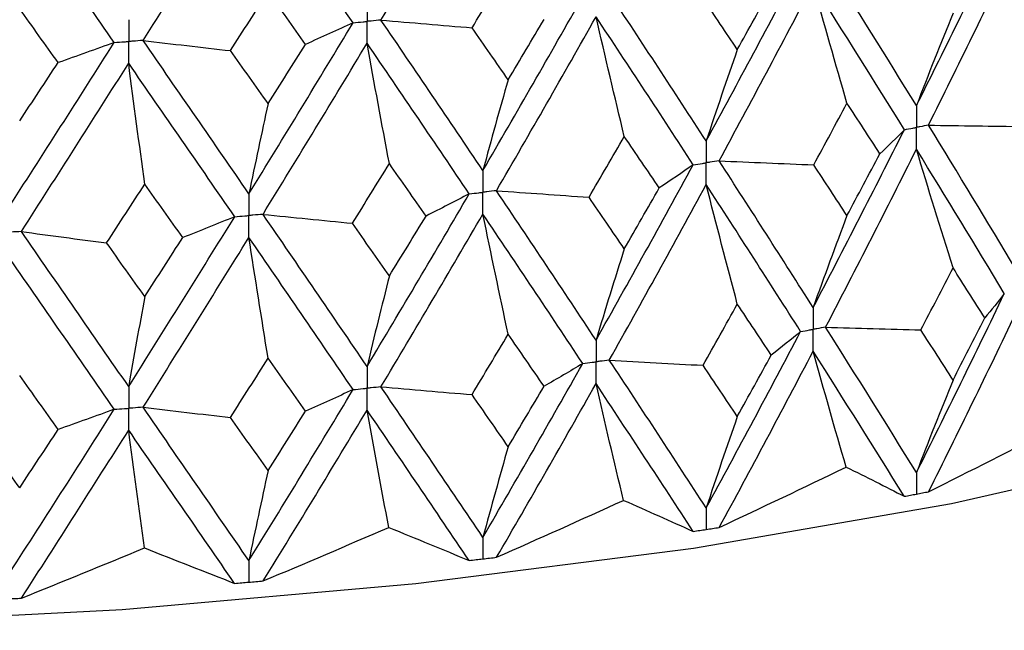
# Model space of a CAD drawing. Header units: millimetres. Extents: x -170 to 25, y -7 to 256.
# Tile 16 of 55: x 4.11 to 12.02, y 8.5 to 13.4. Entities that reach past the tile are written whole.
import ezdxf

# ---------------------------------------------------------------- set-up
doc = ezdxf.new("R2010")
doc.units = ezdxf.units.MM

msp = doc.modelspace()

# ---------------------------------------------------------------- linework, layer by layer
at = {"color": 7, "linetype": 'Continuous', "lineweight": 25}
for p, q in [((11.3125, 9.5902), (11.3149, 9.5907)), ((9.6225, 9.3063), (9.625, 9.3067)), ((7.827, 9.0696), (7.8297, 9.0699)), ((5.9458, 8.8828), (5.9486, 8.883))]:
    msp.add_line(p, q, dxfattribs=at)
at = {"color": 7, "linetype": 'Continuous', "lineweight": 25, "flags": 128}
msp.add_lwpolyline([(-18.3515, 12.1054), (-17.5981, 11.5397), (-16.4961, 10.9614), (-15.1118, 10.4252), (-13.469, 9.9403), (-11.5957, 9.5151), (-9.524, 9.1569), (-7.2894, 8.8716), (-4.93, 8.6644), (-2.4863, 8.5385), (0, 8.4964), (2.4863, 8.5385), (4.93, 8.6644), (7.2894, 8.8716), (9.524, 9.1569), (11.5957, 9.5151), (13.469, 9.9403), (15.1118, 10.4252), (16.4961, 10.9614), (17.5981, 11.5397), (18.3515, 12.1054)], dxfattribs=at)
at = {"color": 7, "linetype": 'Continuous', "lineweight": 25}
for points in [[(7.0105, 13.3982), (7.286, 13.8579), (7.5592, 14.3202), (7.8298, 14.7845)], [(5.098, 13.2339), (5.3833, 13.686), (5.667, 14.1408), (5.9486, 14.5976)], [(6.7866, 13.3759), (6.5097, 13.7807), (6.2303, 14.1882), (5.9486, 14.5976)], [(4.8664, 13.2178), (4.5802, 13.6303), (4.292, 14.0455), (4.0023, 14.4626)], [(11.315, 12.7107), (11.5546, 13.1888), (11.79, 13.6673), (12.0211, 14.1469)], [(11.4117, 12.5538), (11.6502, 13.0323), (11.8846, 13.5114), (12.1145, 13.9913)], [(11.315, 12.7107), (11.0754, 13.0987), (10.8319, 13.4871), (10.5848, 13.8768)], [(7.743, 13.336), (7.84, 13.4968), (7.9367, 13.6579), (8.033, 13.8193)], [(9.6251, 12.4267), (9.8816, 12.898), (10.1345, 13.3699), (10.3836, 13.843)], [(5.8014, 13.1523), (5.9022, 13.3104), (6.0028, 13.4688), (6.1031, 13.6275)], [(6.4032, 13.2029), (6.3034, 13.3441), (6.2034, 13.4857), (6.1031, 13.6275)], [(9.7287, 12.2671), (9.9843, 12.7389), (10.2363, 13.2114), (10.4844, 13.6848)], [(9.875, 13.1614), (9.9664, 13.3252), (10.0573, 13.4891), (10.1477, 13.6531)], [(10.7566, 12.7303), (10.6641, 13.0474), (10.5734, 13.3656), (10.4844, 13.6848)], [(11.2178, 12.5174), (10.9771, 12.9057), (10.7325, 13.2948), (10.4844, 13.6848)], [(7.8298, 12.1899), (8.1003, 12.6541), (8.3679, 13.1189), (8.6324, 13.5851)], [(9.6251, 12.4267), (9.3686, 12.8214), (9.1089, 13.2166), (8.8461, 13.6132)], [(9.875, 13.1614), (9.7836, 13.2979), (9.6919, 13.4345), (9.5997, 13.5712)], [(4.4152, 13.0561), (4.3124, 13.2001), (4.2094, 13.3444), (4.1063, 13.489)], [(7.0105, 13.3982), (7.254, 13.3769), (7.4982, 13.3562), (7.743, 13.336)], [(7.8298, 12.1899), (7.5592, 12.5918), (7.286, 12.9942), (7.0105, 13.3982)], [(7.9391, 12.0274), (8.2089, 12.4921), (8.4758, 12.9576), (8.7394, 13.4241)], [(8.033, 12.9185), (8.1294, 13.0798), (8.2254, 13.2411), (8.321, 13.4026)], [(8.9663, 12.4628), (8.8892, 12.7822), (8.8136, 13.1026), (8.7394, 13.4241)], [(9.5211, 12.2361), (9.2637, 12.6312), (9.003, 13.0271), (8.7394, 13.4241)], [(11.6088, 13.4528), (11.5089, 13.208), (11.411, 12.9606), (11.315, 12.7107)], [(5.9486, 12.0031), (6.2303, 12.4597), (6.5097, 12.9171), (6.7866, 13.3759)], [(6.7866, 13.3759), (6.6607, 13.3179), (6.5329, 13.2603), (6.4032, 13.2029)], [(8.033, 12.9185), (7.9367, 13.0576), (7.84, 13.1967), (7.743, 13.336)], [(5.098, 13.2339), (5.3316, 13.2062), (5.5661, 13.179), (5.8014, 13.1523)], [(5.9486, 12.0031), (5.667, 12.4124), (5.3834, 12.8224), (5.098, 13.2339)], [(4.0023, 11.8681), (4.292, 12.317), (4.5801, 12.7667), (4.8664, 13.2178)], [(4.8664, 13.2178), (4.7178, 13.1636), (4.5673, 13.1097), (4.4152, 13.0561)], [(6.1031, 12.7267), (6.0028, 12.8685), (5.9022, 13.0103), (5.8014, 13.1523)], [(6.0625, 11.8375), (6.3436, 12.2947), (6.6224, 12.7528), (6.8986, 13.2119)], [(6.1031, 12.7267), (6.2034, 12.8854), (6.3034, 13.0441), (6.4032, 13.2029)], [(7.0778, 12.2452), (7.0169, 12.5664), (6.9572, 12.8887), (6.8986, 13.2119)], [(7.7201, 12.0022), (7.4488, 12.4045), (7.1749, 12.8077), (6.8986, 13.2119)], [(9.875, 13.1614), (9.79, 12.9191), (9.7067, 12.6742), (9.6251, 12.4267)], [(4.1063, 12.5883), (4.2094, 12.7441), (4.3124, 12.9001), (4.4152, 13.0561)], [(4.1195, 11.6994), (4.4088, 12.1488), (4.6965, 12.5993), (4.9823, 13.0508)], [(5.1117, 12.0798), (5.0677, 12.4025), (5.0246, 12.7262), (4.9823, 13.0508)], [(5.8345, 11.8183), (5.5523, 12.2281), (5.2681, 12.6389), (4.9823, 13.0508)], [(8.033, 12.9185), (7.9639, 12.6783), (7.8962, 12.4354), (7.8298, 12.1899)], [(6.1031, 12.7267), (6.0506, 12.4882), (5.9991, 12.2469), (5.9486, 12.0031)], [(10.4896, 12.2351), (10.5791, 12.4001), (10.6681, 12.5652), (10.7566, 12.7303)], [(11.0209, 12.3244), (10.9333, 12.4596), (10.8452, 12.5949), (10.7566, 12.7303)], [(10.4844, 11.0888), (10.7327, 11.5635), (10.9773, 12.0399), (11.2178, 12.5174)], [(11.2178, 12.5174), (11.1543, 12.4529), (11.0886, 12.3886), (11.0209, 12.3244)], [(11.4117, 12.5538), (11.6681, 12.5495), (11.9247, 12.5458), (12.1813, 12.5426)], [(12.1145, 11.3953), (11.8845, 11.7801), (11.6501, 12.1664), (11.4117, 12.5538)], [(8.6829, 11.9751), (8.7778, 12.1375), (8.8722, 12.3001), (8.9663, 12.4628)], [(9.2474, 12.0495), (9.1541, 12.1872), (9.0604, 12.3249), (8.9663, 12.4628)], [(10.5847, 10.9305), (10.832, 11.4056), (11.0755, 11.8824), (11.315, 12.3603)], [(11.6088, 11.4084), (11.5089, 11.7246), (11.411, 12.0419), (11.315, 12.3603)], [(12.0212, 11.2006), (11.79, 11.5857), (11.5544, 11.9725), (11.315, 12.3603)], [(10.7566, 11.8276), (10.8452, 11.993), (10.9333, 12.1587), (11.0209, 12.3244)], [(6.7811, 11.7653), (6.8803, 11.9251), (6.9792, 12.0851), (7.0778, 12.2452)], [(7.3726, 11.8241), (7.2746, 11.9643), (7.1763, 12.1047), (7.0778, 12.2452)], [(8.7394, 10.8281), (9.0032, 11.2958), (9.2639, 11.7654), (9.5211, 12.2361)], [(9.5211, 12.2361), (9.4319, 12.1737), (9.3407, 12.1115), (9.2474, 12.0495)], [(9.7287, 12.2671), (9.982, 12.2559), (10.2356, 12.2452), (10.4896, 12.2351)], [(10.4844, 11.0888), (10.2361, 11.48), (9.9841, 11.873), (9.7287, 12.2671)], [(10.7566, 11.8276), (10.6681, 11.9633), (10.579, 12.0991), (10.4896, 12.2351)], [(4.805, 11.6082), (4.9075, 11.7653), (5.0097, 11.9225), (5.1117, 12.0798)], [(5.417, 11.6506), (5.3154, 11.7935), (5.2136, 11.9366), (5.1117, 12.0798)], [(8.846, 10.667), (9.1089, 11.1351), (9.3688, 11.6051), (9.6251, 12.0762)], [(8.9663, 11.5601), (9.0604, 11.723), (9.1541, 11.8862), (9.2474, 12.0495)], [(9.875, 11.117), (9.7901, 11.4357), (9.7068, 11.7554), (9.6251, 12.0762)], [(10.3837, 10.8967), (10.1344, 11.2883), (9.8814, 11.6817), (9.6251, 12.0762)], [(6.8986, 10.6159), (7.175, 11.0763), (7.449, 11.5387), (7.7201, 12.0022)], [(7.7201, 12.0022), (7.6062, 11.9426), (7.4904, 11.8832), (7.3726, 11.8241)], [(7.9391, 12.0274), (8.1865, 12.0094), (8.4344, 11.992), (8.6829, 11.9751)], [(8.7394, 10.8281), (8.4756, 11.2262), (8.2087, 11.6262), (7.9391, 12.0274)], [(8.9663, 11.5601), (8.8722, 11.6982), (8.7778, 11.8366), (8.6829, 11.9751)], [(4.9823, 10.4548), (5.2682, 10.9076), (5.5525, 11.3623), (5.8345, 11.8183)], [(5.8345, 11.8183), (5.6972, 11.7621), (5.558, 11.7062), (5.417, 11.6506)], [(6.0625, 11.8375), (6.3012, 11.8129), (6.5408, 11.7889), (6.7811, 11.7653)], [(6.8986, 10.6159), (6.6223, 11.0214), (6.3434, 11.4288), (6.0625, 11.8375)], [(7.0104, 10.4519), (7.2861, 10.9127), (7.5593, 11.3755), (7.8298, 11.8395)], [(7.0778, 11.3424), (7.1763, 11.5028), (7.2746, 11.6633), (7.3726, 11.8241)], [(8.033, 10.8741), (7.964, 11.1948), (7.8962, 11.5166), (7.8298, 11.8395)], [(8.6324, 10.6388), (8.3679, 11.0373), (8.1002, 11.4378), (7.8298, 11.8395)], [(10.7566, 11.8276), (10.6641, 11.5838), (10.5734, 11.3376), (10.4844, 11.0888)], [(7.0778, 11.3424), (6.9792, 11.4832), (6.8803, 11.6242), (6.7811, 11.7653)], [(4.1195, 11.6994), (4.347, 11.6685), (4.5755, 11.6381), (4.805, 11.6082)], [(4.9823, 10.4548), (4.6964, 10.8679), (4.4086, 11.283), (4.1195, 11.6994)], [(5.098, 10.2876), (5.3834, 10.7408), (5.6671, 11.1961), (5.9486, 11.6526)], [(5.1117, 11.1771), (5.2137, 11.3347), (5.3155, 11.4926), (5.417, 11.6506)], [(6.1031, 10.6823), (6.0506, 11.0047), (5.9991, 11.3282), (5.9486, 11.6526)], [(6.7866, 10.4296), (6.5096, 10.8355), (6.2301, 11.2434), (5.9486, 11.6526)], [(5.1117, 11.1771), (5.0097, 11.3206), (4.9075, 11.4643), (4.805, 11.6082)], [(8.9663, 11.5601), (8.8892, 11.3186), (8.8136, 11.0746), (8.7394, 10.8281)], [(4.8665, 10.2716), (4.5801, 10.6851), (4.2919, 11.1007), (4.0023, 11.5176)], [(11.351, 10.909), (11.4374, 11.0753), (11.5233, 11.2417), (11.6088, 11.4084)], [(11.8636, 11.0054), (11.7791, 11.1395), (11.6942, 11.2739), (11.6088, 11.4084)], [(7.0778, 11.3424), (7.0169, 11.1029), (6.9572, 10.8607), (6.8986, 10.6159)], [(5.1117, 11.1771), (5.0677, 10.939), (5.0246, 10.6982), (4.9823, 10.4548)], [(11.315, 9.7638), (11.5543, 10.2404), (11.7898, 10.7197), (12.0212, 11.2006)], [(12.0212, 11.2006), (11.9708, 11.1354), (11.9182, 11.0703), (11.8636, 11.0054)], [(9.5994, 10.6248), (9.6917, 10.7887), (9.7835, 10.9527), (9.875, 11.117)], [(10.1481, 10.7068), (10.0575, 10.8433), (9.9665, 10.9801), (9.875, 11.117)], [(11.4129, 9.6094), (11.6507, 10.0856), (11.8847, 10.5643), (12.1145, 11.0448)], [(11.6088, 10.5053), (11.6942, 10.6718), (11.7791, 10.8385), (11.8636, 11.0054)], [(10.5847, 10.9305), (10.8399, 10.9228), (11.0953, 10.9156), (11.351, 10.909)], [(11.315, 9.7638), (11.0756, 10.1504), (10.8321, 10.5396), (10.5847, 10.9305)], [(7.7426, 10.3896), (7.8397, 10.5509), (7.9366, 10.7124), (8.033, 10.8741)], [(8.3214, 10.4563), (8.2257, 10.5953), (8.1295, 10.7346), (8.033, 10.8741)], [(9.6251, 9.4797), (9.8813, 9.9497), (10.1343, 10.4223), (10.3837, 10.8967)], [(10.3837, 10.8967), (10.3072, 10.8332), (10.2287, 10.7699), (10.1481, 10.7068)], [(11.6088, 10.5053), (11.5233, 10.6396), (11.4374, 10.7742), (11.351, 10.909)], [(9.73, 9.3226), (9.9848, 9.7921), (10.2364, 10.2642), (10.4844, 10.7383)], [(9.875, 10.2139), (9.9664, 10.378), (10.0575, 10.5423), (10.1481, 10.7068)], [(10.7494, 9.8075), (10.6594, 10.1167), (10.571, 10.427), (10.4844, 10.7383)], [(11.2166, 9.5724), (10.9766, 9.9588), (10.7324, 10.3476), (10.4844, 10.7383)], [(5.801, 10.2059), (5.9019, 10.3645), (6.0026, 10.5233), (6.1031, 10.6823)], [(6.4036, 10.2566), (6.3037, 10.3983), (6.2035, 10.5402), (6.1031, 10.6823)], [(7.8298, 9.243), (8.1, 9.7058), (8.3677, 10.1713), (8.6324, 10.6388)], [(8.6324, 10.6388), (8.5308, 10.5777), (8.4271, 10.5169), (8.3214, 10.4563)], [(8.846, 10.667), (9.0967, 10.6523), (9.3478, 10.6383), (9.5994, 10.6248)], [(9.6251, 9.4797), (9.3689, 9.8731), (9.1091, 10.2691), (8.846, 10.667)], [(9.875, 10.2139), (9.7836, 10.3506), (9.6917, 10.4876), (9.5994, 10.6248)], [(4.4156, 10.1098), (4.3127, 10.2543), (4.2096, 10.3989), (4.1063, 10.5438)], [(7.0104, 10.4519), (7.2538, 10.4306), (7.4979, 10.4098), (7.7426, 10.3896)], [(7.8298, 9.243), (7.5595, 9.6435), (7.2862, 10.0467), (7.0104, 10.4519)], [(7.9404, 9.0829), (8.2095, 9.5453), (8.4759, 10.0104), (8.7394, 10.4775)], [(8.033, 9.971), (8.1295, 10.1325), (8.2256, 10.2943), (8.3214, 10.4563)], [(8.9603, 9.5402), (8.8853, 9.8516), (8.8116, 10.1641), (8.7394, 10.4775)], [(9.5198, 9.2912), (9.2631, 9.6842), (9.0028, 10.0799), (8.7394, 10.4775)], [(11.6088, 10.5053), (11.5089, 10.2606), (11.411, 10.0134), (11.315, 9.7638)], [(5.9486, 9.0561), (6.23, 9.5114), (6.5095, 9.9695), (6.7866, 10.4296)], [(6.7866, 10.4296), (6.6609, 10.3717), (6.5332, 10.314), (6.4036, 10.2566)], [(8.033, 9.971), (7.9366, 10.1103), (7.8398, 10.2498), (7.7426, 10.3896)], [(4.0023, 8.9211), (4.2917, 9.3687), (4.5799, 9.8191), (4.8665, 10.2716)], [(4.8665, 10.2716), (4.718, 10.2173), (4.5677, 10.1634), (4.4156, 10.1098)], [(5.098, 10.2876), (5.3314, 10.2599), (5.5658, 10.2326), (5.801, 10.2059)], [(5.9486, 9.0561), (5.6673, 9.4641), (5.3836, 9.8748), (5.098, 10.2876)], [(6.0639, 8.8929), (6.3442, 9.3479), (6.6226, 9.8056), (6.8986, 10.2654)], [(6.1031, 9.7793), (6.2035, 9.9381), (6.3037, 10.0972), (6.4036, 10.2566)], [(7.073, 9.3227), (7.0138, 9.636), (6.9557, 9.9502), (6.8986, 10.2654)], [(7.7188, 9.0573), (7.4482, 9.4576), (7.1747, 9.8605), (6.8986, 10.2654)], [(9.875, 10.2139), (9.7901, 9.9717), (9.7068, 9.727), (9.6251, 9.4797)], [(6.1031, 9.7793), (6.0027, 9.9212), (5.902, 10.0634), (5.801, 10.2059)], [(4.1063, 9.6408), (4.003, 9.7855), (3.8995, 9.9305), (3.7958, 10.0757)], [(4.1063, 9.6408), (4.2095, 9.7968), (4.3127, 9.9532), (4.4156, 10.1098)], [(4.1209, 8.7548), (4.4094, 9.202), (4.6967, 9.6521), (4.9823, 10.1043)], [(5.1083, 9.1575), (5.0655, 9.4721), (5.0235, 9.7877), (4.9823, 10.1043)], [(5.8331, 8.8735), (5.5517, 9.2812), (5.2679, 9.6917), (4.9823, 10.1043)], [(11.4129, 9.6094), (11.7502, 9.7779), (12.0862, 9.9487), (12.4208, 10.1218)], [(8.033, 9.971), (7.964, 9.7309), (7.8962, 9.4882), (7.8298, 9.243)], [(6.1031, 9.7793), (6.0506, 9.5408), (5.9991, 9.2997), (5.9486, 9.0561)], [(9.73, 9.3226), (10.0704, 9.4819), (10.4102, 9.6436), (10.7494, 9.8075)], [(10.7494, 9.8075), (10.9115, 9.7278), (11.0672, 9.6495), (11.2166, 9.5724)], [(7.9404, 9.0829), (8.2803, 9.233), (8.6202, 9.3855), (8.9603, 9.5402)], [(8.9603, 9.5402), (9.1528, 9.4557), (9.3393, 9.3727), (9.5198, 9.2912)], [(6.0639, 8.8929), (6.3994, 9.0339), (6.7358, 9.1772), (7.073, 9.3227)], [(7.073, 9.3227), (7.2938, 9.2326), (7.509, 9.1442), (7.7188, 9.0573)], [(4.1209, 8.7548), (4.4484, 8.8868), (4.7775, 9.021), (5.1083, 9.1575)], [(5.1083, 9.1575), (5.3548, 9.061), (5.5965, 8.9664), (5.8331, 8.8735)]]:
    msp.add_open_spline(points, degree=3, dxfattribs=at)
for points, knots in [([(6.8986, 13.562), (6.8986, 13.5148), (6.8986, 13.4676), (6.8986, 13.4205), (6.8986, 13.4093), (6.8986, 13.3981), (6.8986, 13.387)], [0, 0, 0, 0, 0.0001465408, 0.0001465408, 0.0001465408, 0.0001812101, 0.0001812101, 0.0001812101, 0.0001812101]), ([(4.9823, 13.4008), (4.9823, 13.3537), (4.9823, 13.3065), (4.9823, 13.2593), (4.9823, 13.2482), (4.9823, 13.237), (4.9823, 13.2258)], [0, 0, 0, 0, 0.0001465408, 0.0001465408, 0.0001465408, 0.0001812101, 0.0001812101, 0.0001812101, 0.0001812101]), ([(6.7866, 13.3759), (6.8131, 13.3785), (6.8397, 13.3811), (6.8662, 13.3838), (6.877, 13.3848), (6.8878, 13.3859), (6.8986, 13.387)], [0, 0, 0, 0, 0.0000852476, 0.0000852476, 0.0000852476, 0.0001199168, 0.0001199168, 0.0001199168, 0.0001199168]), ([(7.0105, 13.3982), (6.984, 13.3955), (6.9575, 13.3928), (6.9309, 13.3902), (6.9202, 13.3891), (6.9094, 13.3881), (6.8986, 13.387)], [0, 0, 0, 0, 0.0000852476, 0.0000852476, 0.0000852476, 0.0001199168, 0.0001199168, 0.0001199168, 0.0001199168]), ([(6.8986, 13.2119), (6.8986, 13.2591), (6.8986, 13.3063), (6.8986, 13.3535), (6.8986, 13.3647), (6.8986, 13.3758), (6.8986, 13.387)], [0, 0, 0, 0, 0.000146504, 0.000146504, 0.000146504, 0.0001811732, 0.0001811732, 0.0001811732, 0.0001811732]), ([(4.8664, 13.2178), (4.8939, 13.2197), (4.9213, 13.2216), (4.9488, 13.2235), (4.9599, 13.2243), (4.9711, 13.2251), (4.9823, 13.2258)], [0, 0, 0, 0, 0.0000852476, 0.0000852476, 0.0000852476, 0.0001199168, 0.0001199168, 0.0001199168, 0.0001199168]), ([(5.098, 13.2339), (5.0706, 13.232), (5.0432, 13.2301), (5.0158, 13.2282), (5.0046, 13.2274), (4.9934, 13.2266), (4.9823, 13.2258)], [0, 0, 0, 0, 0.0000852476, 0.0000852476, 0.0000852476, 0.0001199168, 0.0001199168, 0.0001199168, 0.0001199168]), ([(4.9823, 13.0508), (4.9823, 13.098), (4.9823, 13.1452), (4.9823, 13.1923), (4.9823, 13.2035), (4.9823, 13.2147), (4.9823, 13.2258)], [0, 0, 0, 0, 0.000146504, 0.000146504, 0.000146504, 0.0001811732, 0.0001811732, 0.0001811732, 0.0001811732]), ([(11.315, 12.7107), (11.3149, 12.6635), (11.3149, 12.6163), (11.3149, 12.569), (11.3149, 12.5579), (11.3149, 12.5467), (11.3149, 12.5355)], [0, 0, 0, 0, 0.0001467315, 0.0001467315, 0.0001467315, 0.0001814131, 0.0001814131, 0.0001814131, 0.0001814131]), ([(11.2178, 12.5174), (11.2408, 12.5217), (11.2638, 12.526), (11.2868, 12.5303), (11.2962, 12.532), (11.3055, 12.5338), (11.3149, 12.5355)], [0, 0, 0, 0, 0.0000851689, 0.0000851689, 0.0000851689, 0.0001198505, 0.0001198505, 0.0001198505, 0.0001198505]), ([(11.4117, 12.5538), (11.3888, 12.5495), (11.3659, 12.5452), (11.3429, 12.5408), (11.3336, 12.5391), (11.3242, 12.5373), (11.3149, 12.5355)], [0, 0, 0, 0, 0.0000851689, 0.0000851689, 0.0000851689, 0.0001198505, 0.0001198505, 0.0001198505, 0.0001198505]), ([(11.315, 12.3603), (11.3149, 12.4075), (11.3149, 12.4548), (11.3149, 12.502), (11.3149, 12.5132), (11.3149, 12.5244), (11.3149, 12.5355)], [0, 0, 0, 0, 0.0001467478, 0.0001467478, 0.0001467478, 0.0001814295, 0.0001814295, 0.0001814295, 0.0001814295]), ([(9.6251, 12.4267), (9.625, 12.3795), (9.625, 12.3323), (9.625, 12.285), (9.625, 12.2739), (9.625, 12.2627), (9.625, 12.2515)], [0, 0, 0, 0, 0.0001467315, 0.0001467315, 0.0001467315, 0.0001814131, 0.0001814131, 0.0001814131, 0.0001814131]), ([(7.8298, 12.1899), (7.8297, 12.1427), (7.8297, 12.0955), (7.8297, 12.0483), (7.8297, 12.0371), (7.8297, 12.0259), (7.8297, 12.0148)], [0, 0, 0, 0, 0.0001467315, 0.0001467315, 0.0001467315, 0.0001814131, 0.0001814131, 0.0001814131, 0.0001814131]), ([(9.5211, 12.2361), (9.5457, 12.2397), (9.5704, 12.2434), (9.595, 12.247), (9.605, 12.2485), (9.615, 12.25), (9.625, 12.2515)], [0, 0, 0, 0, 0.0000851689, 0.0000851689, 0.0000851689, 0.0001198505, 0.0001198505, 0.0001198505, 0.0001198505]), ([(9.7287, 12.2671), (9.7042, 12.2634), (9.6796, 12.2597), (9.655, 12.256), (9.645, 12.2545), (9.635, 12.253), (9.625, 12.2515)], [0, 0, 0, 0, 0.0000851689, 0.0000851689, 0.0000851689, 0.0001198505, 0.0001198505, 0.0001198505, 0.0001198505]), ([(9.6251, 12.0762), (9.625, 12.1235), (9.625, 12.1708), (9.625, 12.218), (9.625, 12.2292), (9.625, 12.2404), (9.625, 12.2515)], [0, 0, 0, 0, 0.0001467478, 0.0001467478, 0.0001467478, 0.0001814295, 0.0001814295, 0.0001814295, 0.0001814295]), ([(5.9486, 12.0031), (5.9486, 11.9558), (5.9486, 11.9086), (5.9486, 11.8614), (5.9486, 11.8502), (5.9486, 11.839), (5.9486, 11.8279)], [0, 0, 0, 0, 0.0001467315, 0.0001467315, 0.0001467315, 0.0001814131, 0.0001814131, 0.0001814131, 0.0001814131]), ([(7.7201, 12.0022), (7.7461, 12.0052), (7.772, 12.0081), (7.798, 12.0111), (7.8086, 12.0123), (7.8191, 12.0135), (7.8297, 12.0148)], [0, 0, 0, 0, 0.0000851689, 0.0000851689, 0.0000851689, 0.0001198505, 0.0001198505, 0.0001198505, 0.0001198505]), ([(7.9391, 12.0274), (7.9132, 12.0244), (7.8873, 12.0214), (7.8614, 12.0184), (7.8508, 12.0172), (7.8402, 12.016), (7.8297, 12.0148)], [0, 0, 0, 0, 0.0000851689, 0.0000851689, 0.0000851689, 0.0001198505, 0.0001198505, 0.0001198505, 0.0001198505]), ([(7.8298, 11.8395), (7.8297, 11.8867), (7.8297, 11.934), (7.8297, 11.9813), (7.8297, 11.9924), (7.8297, 12.0036), (7.8297, 12.0148)], [0, 0, 0, 0, 0.0001467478, 0.0001467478, 0.0001467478, 0.0001814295, 0.0001814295, 0.0001814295, 0.0001814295]), ([(5.8345, 11.8183), (5.8616, 11.8206), (5.8886, 11.8228), (5.9156, 11.8251), (5.9266, 11.826), (5.9376, 11.8269), (5.9486, 11.8279)], [0, 0, 0, 0, 0.0000851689, 0.0000851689, 0.0000851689, 0.0001198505, 0.0001198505, 0.0001198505, 0.0001198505]), ([(6.0625, 11.8375), (6.0355, 11.8352), (6.0085, 11.8329), (5.9816, 11.8306), (5.9706, 11.8297), (5.9596, 11.8288), (5.9486, 11.8279)], [0, 0, 0, 0, 0.0000851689, 0.0000851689, 0.0000851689, 0.0001198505, 0.0001198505, 0.0001198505, 0.0001198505]), ([(5.9486, 11.6526), (5.9486, 11.6999), (5.9486, 11.7471), (5.9486, 11.7944), (5.9486, 11.8055), (5.9486, 11.8167), (5.9486, 11.8279)], [0, 0, 0, 0, 0.0001467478, 0.0001467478, 0.0001467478, 0.0001814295, 0.0001814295, 0.0001814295, 0.0001814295]), ([(4.1195, 11.6994), (4.0917, 11.6978), (4.064, 11.6963), (4.0362, 11.6948), (4.0249, 11.6941), (4.0136, 11.6935), (4.0023, 11.6929)], [0, 0, 0, 0, 0.0000851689, 0.0000851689, 0.0000851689, 0.0001198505, 0.0001198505, 0.0001198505, 0.0001198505]), ([(10.4844, 11.0888), (10.4843, 11.0416), (10.4843, 10.9943), (10.4843, 10.9471), (10.4843, 10.9359), (10.4843, 10.9247), (10.4843, 10.9136)], [0, 0, 0, 0, 0.0001467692, 0.0001467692, 0.0001467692, 0.0001814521, 0.0001814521, 0.0001814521, 0.0001814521]), ([(10.5847, 10.9305), (10.5609, 10.9265), (10.5372, 10.9225), (10.5134, 10.9185), (10.5037, 10.9168), (10.494, 10.9152), (10.4843, 10.9136)], [0, 0, 0, 0, 0.0000851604, 0.0000851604, 0.0000851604, 0.0001198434, 0.0001198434, 0.0001198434, 0.0001198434]), ([(10.3837, 10.8967), (10.4075, 10.9007), (10.4314, 10.9047), (10.4552, 10.9087), (10.4649, 10.9103), (10.4746, 10.9119), (10.4843, 10.9136)], [0, 0, 0, 0, 0.0000851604, 0.0000851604, 0.0000851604, 0.0001198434, 0.0001198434, 0.0001198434, 0.0001198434]), ([(10.4844, 10.7383), (10.4843, 10.7856), (10.4843, 10.8328), (10.4843, 10.8801), (10.4843, 10.8912), (10.4843, 10.9024), (10.4843, 10.9136)], [0, 0, 0, 0, 0.0001467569, 0.0001467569, 0.0001467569, 0.0001814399, 0.0001814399, 0.0001814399, 0.0001814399]), ([(8.7394, 10.8281), (8.7394, 10.7808), (8.7393, 10.7336), (8.7393, 10.6863), (8.7393, 10.6752), (8.7393, 10.664), (8.7393, 10.6528)], [0, 0, 0, 0, 0.0001467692, 0.0001467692, 0.0001467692, 0.0001814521, 0.0001814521, 0.0001814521, 0.0001814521]), ([(6.8986, 10.6159), (6.8986, 10.5687), (6.8986, 10.5215), (6.8986, 10.4742), (6.8986, 10.463), (6.8986, 10.4519), (6.8986, 10.4407)], [0, 0, 0, 0, 0.0001467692, 0.0001467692, 0.0001467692, 0.0001814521, 0.0001814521, 0.0001814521, 0.0001814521]), ([(8.6324, 10.6388), (8.6578, 10.6421), (8.6831, 10.6454), (8.7084, 10.6488), (8.7187, 10.6501), (8.729, 10.6515), (8.7393, 10.6528)], [0, 0, 0, 0, 0.0000851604, 0.0000851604, 0.0000851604, 0.0001198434, 0.0001198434, 0.0001198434, 0.0001198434]), ([(8.846, 10.667), (8.8208, 10.6636), (8.7955, 10.6602), (8.7702, 10.6569), (8.7599, 10.6555), (8.7496, 10.6542), (8.7393, 10.6528)], [0, 0, 0, 0, 0.0000851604, 0.0000851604, 0.0000851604, 0.0001198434, 0.0001198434, 0.0001198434, 0.0001198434]), ([(8.7394, 10.4775), (8.7394, 10.5248), (8.7393, 10.5721), (8.7393, 10.6193), (8.7393, 10.6305), (8.7393, 10.6417), (8.7393, 10.6528)], [0, 0, 0, 0, 0.0001467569, 0.0001467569, 0.0001467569, 0.0001814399, 0.0001814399, 0.0001814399, 0.0001814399]), ([(4.9823, 10.4548), (4.9823, 10.4075), (4.9823, 10.3603), (4.9823, 10.3131), (4.9823, 10.3019), (4.9823, 10.2907), (4.9823, 10.2796)], [0, 0, 0, 0, 0.0001467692, 0.0001467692, 0.0001467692, 0.0001814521, 0.0001814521, 0.0001814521, 0.0001814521]), ([(7.0104, 10.4519), (6.9839, 10.4492), (6.9574, 10.4466), (6.931, 10.4439), (6.9202, 10.4429), (6.9094, 10.4418), (6.8986, 10.4407)], [0, 0, 0, 0, 0.0000851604, 0.0000851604, 0.0000851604, 0.0001198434, 0.0001198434, 0.0001198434, 0.0001198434]), ([(6.7866, 10.4296), (6.8132, 10.4323), (6.8397, 10.4349), (6.8662, 10.4375), (6.877, 10.4386), (6.8878, 10.4396), (6.8986, 10.4407)], [0, 0, 0, 0, 0.0000851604, 0.0000851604, 0.0000851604, 0.0001198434, 0.0001198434, 0.0001198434, 0.0001198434]), ([(6.8986, 10.2654), (6.8986, 10.3127), (6.8986, 10.3599), (6.8986, 10.4072), (6.8986, 10.4184), (6.8986, 10.4295), (6.8986, 10.4407)], [0, 0, 0, 0, 0.0001467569, 0.0001467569, 0.0001467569, 0.0001814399, 0.0001814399, 0.0001814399, 0.0001814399]), ([(4.8665, 10.2716), (4.8939, 10.2735), (4.9213, 10.2753), (4.9488, 10.2772), (4.9599, 10.278), (4.9711, 10.2788), (4.9823, 10.2796)], [0, 0, 0, 0, 0.0000851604, 0.0000851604, 0.0000851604, 0.0001198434, 0.0001198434, 0.0001198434, 0.0001198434]), ([(5.098, 10.2876), (5.0706, 10.2857), (5.0432, 10.2838), (5.0158, 10.2819), (5.0046, 10.2811), (4.9934, 10.2803), (4.9823, 10.2796)], [0, 0, 0, 0, 0.0000851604, 0.0000851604, 0.0000851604, 0.0001198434, 0.0001198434, 0.0001198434, 0.0001198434]), ([(4.9823, 10.1043), (4.9823, 10.1515), (4.9823, 10.1988), (4.9823, 10.2461), (4.9823, 10.2572), (4.9823, 10.2684), (4.9823, 10.2796)], [0, 0, 0, 0, 0.0001467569, 0.0001467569, 0.0001467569, 0.0001814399, 0.0001814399, 0.0001814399, 0.0001814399]), ([(11.315, 9.7638), (11.3149, 9.7166), (11.3149, 9.6695), (11.3149, 9.6223), (11.3149, 9.6118), (11.3149, 9.6012), (11.3149, 9.5907)], [0, 0, 0, 0, 0.0001464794, 0.0001464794, 0.0001464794, 0.0001792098, 0.0001792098, 0.0001792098, 0.0001792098]), ([(11.2166, 9.5724), (11.2334, 9.5755), (11.2502, 9.5786), (11.2669, 9.5817), (11.2821, 9.5846), (11.2973, 9.5874), (11.3125, 9.5902)], [0, 0, 0, 0, 0.0000621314, 0.0000621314, 0.0000621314, 0.0001184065, 0.0001184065, 0.0001184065, 0.0001184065]), ([(11.3149, 9.5907), (11.3308, 9.5937), (11.3468, 9.5967), (11.3627, 9.5997), (11.3795, 9.6029), (11.3962, 9.6061), (11.4129, 9.6094)], [0.0000029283, 0.0000029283, 0.0000029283, 0.0000029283, 0.0000621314, 0.0000621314, 0.0000621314, 0.0001242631, 0.0001242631, 0.0001242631, 0.0001242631]), ([(9.6251, 9.4797), (9.625, 9.4326), (9.625, 9.3854), (9.625, 9.3383), (9.625, 9.3277), (9.625, 9.3172), (9.625, 9.3067)], [0, 0, 0, 0, 0.0001464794, 0.0001464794, 0.0001464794, 0.0001792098, 0.0001792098, 0.0001792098, 0.0001792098]), ([(9.5198, 9.2912), (9.5378, 9.2938), (9.5558, 9.2964), (9.5737, 9.299), (9.59, 9.3014), (9.6062, 9.3038), (9.6225, 9.3063)], [0, 0, 0, 0, 0.0000621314, 0.0000621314, 0.0000621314, 0.0001184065, 0.0001184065, 0.0001184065, 0.0001184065]), ([(9.625, 9.3067), (9.6421, 9.3092), (9.6592, 9.3118), (9.6762, 9.3144), (9.6942, 9.3171), (9.7121, 9.3198), (9.73, 9.3226)], [0.0000029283, 0.0000029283, 0.0000029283, 0.0000029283, 0.0000621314, 0.0000621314, 0.0000621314, 0.0001242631, 0.0001242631, 0.0001242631, 0.0001242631]), ([(7.8298, 9.243), (7.8297, 9.1958), (7.8297, 9.1487), (7.8297, 9.1015), (7.8297, 9.091), (7.8297, 9.0804), (7.8297, 9.0699)], [0, 0, 0, 0, 0.0001464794, 0.0001464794, 0.0001464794, 0.0001792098, 0.0001792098, 0.0001792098, 0.0001792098]), ([(5.9486, 9.0561), (5.9486, 9.0089), (5.9486, 8.9618), (5.9486, 8.9146), (5.9486, 8.9041), (5.9486, 8.8935), (5.9486, 8.883)], [0, 0, 0, 0, 0.0001464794, 0.0001464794, 0.0001464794, 0.0001792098, 0.0001792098, 0.0001792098, 0.0001792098]), ([(7.7188, 9.0573), (7.7377, 9.0594), (7.7566, 9.0616), (7.7756, 9.0637), (7.7927, 9.0657), (7.8099, 9.0676), (7.827, 9.0696)], [0, 0, 0, 0, 0.0000621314, 0.0000621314, 0.0000621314, 0.0001184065, 0.0001184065, 0.0001184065, 0.0001184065]), ([(7.8297, 9.0699), (7.8477, 9.072), (7.8657, 9.0741), (7.8837, 9.0762), (7.9027, 9.0784), (7.9216, 9.0806), (7.9404, 9.0829)], [0.0000029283, 0.0000029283, 0.0000029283, 0.0000029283, 0.0000621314, 0.0000621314, 0.0000621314, 0.0001242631, 0.0001242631, 0.0001242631, 0.0001242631]), ([(5.8331, 8.8735), (5.8528, 8.8751), (5.8725, 8.8767), (5.8923, 8.8783), (5.9101, 8.8798), (5.928, 8.8813), (5.9458, 8.8828)], [0, 0, 0, 0, 0.0000621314, 0.0000621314, 0.0000621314, 0.0001184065, 0.0001184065, 0.0001184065, 0.0001184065]), ([(5.9486, 8.883), (5.9673, 8.8846), (5.9861, 8.8862), (6.0049, 8.8878), (6.0246, 8.8895), (6.0442, 8.8912), (6.0639, 8.8929)], [0.0000029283, 0.0000029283, 0.0000029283, 0.0000029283, 0.0000621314, 0.0000621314, 0.0000621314, 0.0001242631, 0.0001242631, 0.0001242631, 0.0001242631]), ([(4.0023, 8.748), (4.0216, 8.7491), (4.0409, 8.7502), (4.0602, 8.7513), (4.0805, 8.7524), (4.1007, 8.7536), (4.1209, 8.7548)], [0.0000029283, 0.0000029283, 0.0000029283, 0.0000029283, 0.0000621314, 0.0000621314, 0.0000621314, 0.0001242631, 0.0001242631, 0.0001242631, 0.0001242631])]:
    msp.add_open_spline(points, degree=3, knots=knots, dxfattribs=at)

doc.saveas('drawing.dxf')
